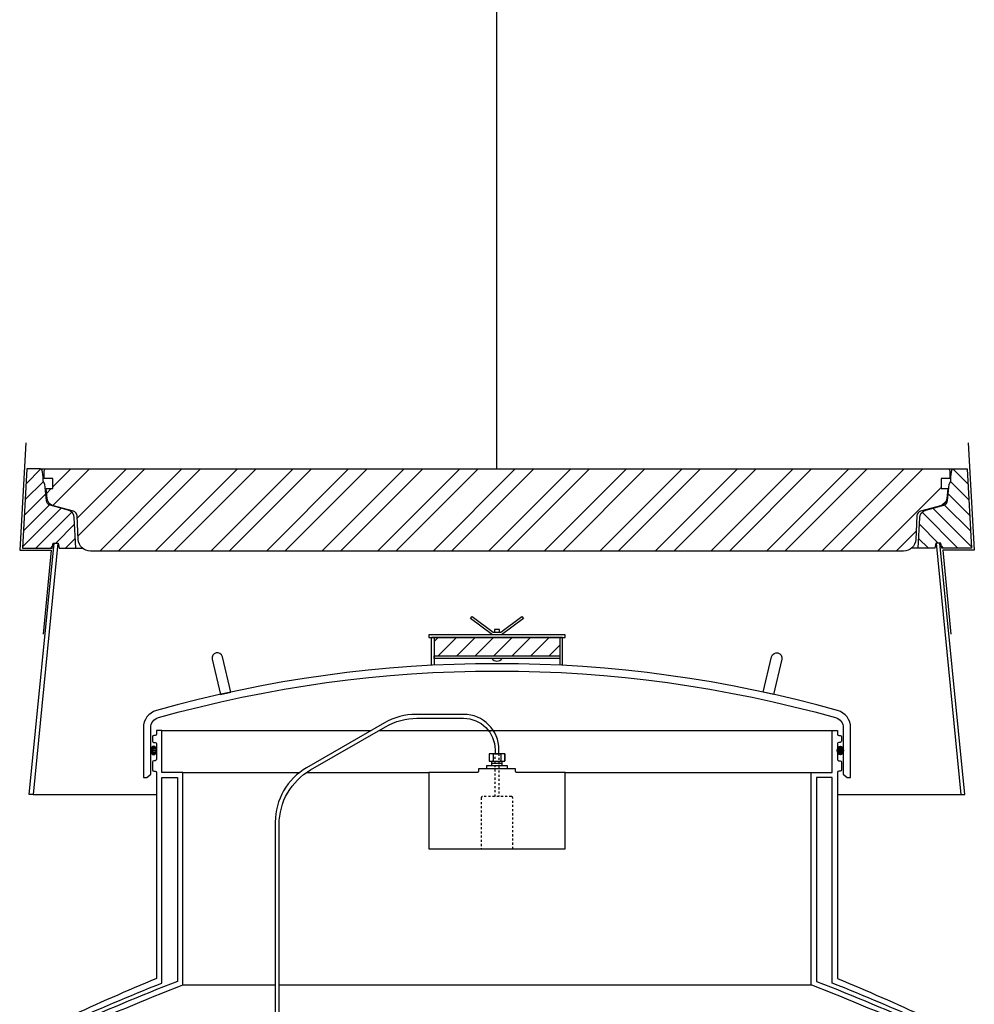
# Model space of a CAD drawing. Extents: x -169 to 7270, y -140 to 2984.
# Tile 60 of 256: x 236 to 282, y 852 to 899. Entities that reach past the tile are written whole.
import ezdxf

# ---------------------------------------------------------------- set-up
doc = ezdxf.new("R2010")
doc.units = 0
doc.header["$MEASUREMENT"] = 0
doc.linetypes.add('HIDDEN5', pattern=[0.05, 0.025, -0.025])
doc.layers.get('0').update_dxf_attribs({"color": 255, "linetype": 'CONTINUOUS'})
doc.layers.get('DEFPOINTS').update_dxf_attribs({"linetype": 'CONTINUOUS'})
for name, color, linetype in [('FRP-SUMP', 2, 'CONTINUOUS'), ('PROBE', 2, 'CONTINUOUS'), ('TANK-MANHOLE-40', 2, 'CONTINUOUS'), ('TANK-MANHOLE-COVER-40', 2, 'CONTINUOUS'), ('TANK-MANHOLE-COVER-HATCH-40', 252, 'CONTINUOUS'), ('TANK-MANHOLE-HATCH-40', 7, 'CONTINUOUS')]:
    doc.layers.add(name, color=color, linetype=linetype)

msp = doc.modelspace()

# ---------------------------------------------------------------- hatches: boundary and pattern name
at = {"layer": 'FRP-SUMP'}
h = msp.add_hatch(dxfattribs=at)
h.set_pattern_fill('ANSI31', scale=5, style=0)
h.set_pattern_definition([(45, (254.7829, 827.2666), (-0.441942, 0.441942), [])])
h.paths.add_polyline_path([(261.76906, 869.09664), (255.76906, 869.09664), (255.76906, 868.22164), (261.76906, 868.22164)])
h = msp.add_hatch(color=256, dxfattribs=at)
edge = h.paths.add_edge_path()
edge.add_ellipse((242.38272, 863.70276), major_axis=(0, 0.2), ratio=0.72085956, start_angle=-71.031832, end_angle=77.321789, ccw=False)
edge.add_line((242.51906, 863.76777), (242.51906, 863.63775))
edge.add_ellipse((242.38272, 863.70276), major_axis=(0, 0.2), ratio=0.72085956, start_angle=102.678211, end_angle=251.031832, ccw=False)
edge.add_line((242.24206, 863.65886), (242.24206, 863.74665))
h = msp.add_hatch(color=256, dxfattribs=at)
edge = h.paths.add_edge_path()
edge.add_ellipse((275.15541, 863.70276), major_axis=(0, 0.2), ratio=0.72085956, start_angle=282.678211, end_angle=431.031832)
edge.add_line((275.01906, 863.76777), (275.01906, 863.63775))
edge.add_ellipse((275.15541, 863.70276), major_axis=(0, 0.2), ratio=0.72085956, start_angle=108.968168, end_angle=257.321789)
edge.add_line((275.29606, 863.65886), (275.29606, 863.74665))
at = {"layer": 'TANK-MANHOLE-COVER-HATCH-40'}
h = msp.add_hatch(dxfattribs=at)
h.set_pattern_fill('ANSI32', color=256, scale=5, style=0)
h.set_pattern_definition([(45, (237.1549, 873.2131), (-1.325825, 1.325825), []), (45, (238.0388, 873.2131), (-1.325825, 1.325825), [])])
edge = h.paths.add_edge_path()
edge.add_line((278.16433, 873.21311), (239.37379, 873.21311))
edge.add_arc((239.37379, 873.80366), 0.59055, 182.999844, 270, ccw=False)
edge.add_line((238.78405, 873.77276), (238.72488, 874.90196))
edge.add_arc((238.48898, 874.8896), 0.23622, 2.999844, 75)
edge.add_line((238.55012, 875.11777), (237.5975, 875.37302))
edge.add_arc((237.6994, 875.75331), 0.3937, 186.311029, 255, ccw=False)
edge.add_line((237.30808, 875.71003), (237.25331, 876.20524))
edge.add_line((237.25331, 876.20524), (237.56827, 876.20524))
edge.add_line((237.56827, 876.20524), (237.56827, 876.67768))
edge.add_line((237.56827, 876.67768), (237.15489, 876.67768))
edge.add_line((237.15489, 876.67768), (237.15489, 877.05169))
edge.add_line((237.15489, 877.05169), (237.20603, 877.14028))
edge.add_line((237.20603, 877.14028), (280.33209, 877.14028))
edge.add_line((280.33209, 877.14028), (280.38324, 877.05169))
edge.add_line((280.38324, 877.05169), (280.38324, 876.67768))
edge.add_line((280.38324, 876.67768), (279.96985, 876.67768))
edge.add_line((279.96985, 876.67768), (279.96985, 876.20524))
edge.add_line((279.96985, 876.20524), (280.28481, 876.20524))
edge.add_line((280.28481, 876.20524), (280.23004, 875.71003))
edge.add_arc((279.83873, 875.75331), 0.3937, 285, 353.688971, ccw=False)
edge.add_line((279.94062, 875.37302), (278.98801, 875.11777))
edge.add_arc((279.04915, 874.8896), 0.23622, 105, 177.000156)
edge.add_line((278.81325, 874.90196), (278.75407, 873.77276))
edge.add_arc((278.16433, 873.80366), 0.59055, 270, 357.000156, ccw=False)
at = {"layer": 'TANK-MANHOLE-HATCH-40', "linetype": 'Continuous'}
h = msp.add_hatch(dxfattribs=at)
h.set_pattern_fill('LINE', color=256, scale=4, angle=45, style=0)
h.set_pattern_definition([(45, (-1266.1099, -108.37444), (-0.35355339, 0.35355339), [])])
h.paths.add_polyline_path([(236.32812, 877.14028), (236.9835, 877.14028, -0.36397023), (237.06104, 877.07521), (237.11552, 876.76626), (237.11552, 876.54831), (237.19426, 876.41193), (237.26385, 875.61648, 0.31529879), (237.43804, 875.4089), (238.30416, 875.17682, -0.3249197), (238.59543, 874.81714), (238.67175, 873.36075), (237.86583, 873.36075), (237.82418, 873.59697), (237.61183, 873.59697), (237.58796, 873.59697), (237.54631, 873.36075), (236.13004, 873.36075)])
h = msp.add_hatch(dxfattribs=at)
h.set_pattern_fill('LINE', color=256, scale=4, angle=135, style=0)
h.set_pattern_definition([(135, (-1266.1099, -108.37444), (-0.35355339, -0.35355339), [])])
h.paths.add_polyline_path([(281.21001, 877.14028), (280.55463, 877.14028, 0.36397023), (280.47708, 877.07521), (280.42261, 876.76626), (280.42261, 876.54831), (280.34387, 876.41193), (280.27427, 875.61648, -0.31529879), (280.10009, 875.4089), (279.23396, 875.17682, 0.3249197), (278.9427, 874.81714), (278.86637, 873.36075), (279.67229, 873.36075), (279.71394, 873.59697), (279.9263, 873.59697), (279.95016, 873.59697), (279.99182, 873.36075), (281.40808, 873.36075)])

# ---------------------------------------------------------------- linework, layer by layer
msp.add_line((258.76906, 877.14028), (258.76906, 964.04846))
at = {"layer": 'DEFPOINTS'}
for points in [[(236.27904, 878.37961), (235.98909, 873.25567), (237.49315, 873.25567), (237.11259, 869.25427)], [(281.25909, 878.37961), (281.54903, 873.25567), (280.04497, 873.25567), (280.42553, 869.25427)]]:
    msp.add_lwpolyline(points, dxfattribs=at)
at = {"layer": 'FRP-SUMP'}
for p, q in [((259.95656, 870.09664), (259.95656, 870.09664)), ((261.89406, 869.09664), (255.64406, 869.09664))]:
    msp.add_line(p, q, dxfattribs=at)
at = {"layer": 'FRP-SUMP', "color": 7, "linetype": 'Continuous'}
for p, q in [((242.76906, 864.65714), (252.76097, 864.65714)), ((253.13597, 864.65714), (274.76906, 864.65714)), ((243.76906, 862.65714), (249.35084, 862.65714)), ((249.68773, 862.65714), (255.51926, 862.65714)), ((262.01887, 862.65714), (273.76906, 862.65714)), ((243.76906, 852.51663), (248.18503, 852.51663)), ((248.37253, 852.51663), (273.76906, 852.51663))]:
    msp.add_line(p, q, dxfattribs=at)
at = {"layer": 'FRP-SUMP'}
for points in [[(258.54921, 869.22164), (257.50991, 870.00111), (257.58156, 870.09664), (257.58156, 870.09664), (258.58156, 869.34664), (258.95656, 869.34664), (259.95656, 870.09664), (260.02821, 870.00111), (258.98892, 869.22164)], [(255.51906, 869.09664), (262.01906, 869.09664), (262.01906, 869.22164), (255.51906, 869.22164)], [(258.89406, 869.34664), (258.89406, 869.47164), (258.64406, 869.47164), (258.64406, 869.34664)], [(261.76906, 868.09664), (255.76906, 868.09664), (255.76906, 868.22164), (261.76906, 868.22164)]]:
    msp.add_lwpolyline(points, close=True, dxfattribs=at)
for points in [[(255.64406, 867.76543), (255.64406, 869.09664), (255.76906, 869.09664), (255.76906, 867.7718)], [(261.89406, 867.76543), (261.89406, 869.09664), (261.76906, 869.09664), (261.76906, 867.7718)]]:
    msp.add_lwpolyline(points, dxfattribs=at)
for points in [[(245.5769, 866.38249), (246.06526, 866.49012), (245.66118, 868.17793, 0.41421356), (245.35988, 868.36291), (245.35988, 868.36291, 0.41421356), (245.1749, 868.06161)], [(271.96122, 866.38249), (271.47286, 866.49012), (271.87695, 868.17793, -0.41421356), (272.17825, 868.36291), (272.17825, 868.36291, -0.41421356), (272.36323, 868.06161)], [(274.93117, 865.2717, -0.33616492), (275.29606, 864.79029), (275.29606, 862.57664), (275.48757, 862.41595), (275.64619, 862.41595), (275.64606, 862.57664), (275.64606, 864.79029, 0.33616492), (275.02574, 865.60868, 0.13766443), (242.51239, 865.60868, 0.33616492), (241.89206, 864.79029), (241.89206, 862.57664), (241.89193, 862.41595), (242.05055, 862.41595), (242.24206, 862.57664), (242.24206, 864.79029, -0.33616492), (242.60696, 865.2717, -0.13766443)]]:
    msp.add_lwpolyline(points, format="xyb", close=True, dxfattribs=at)
for points in [[(238.35694, 850.25625, -0.01067744), (243.76906, 852.51663), (243.76906, 862.65714), (242.76906, 862.65714), (242.76906, 864.65714), (242.51906, 864.65714), (242.51906, 864.48027, -0.41421356), (242.45906, 864.42027), (242.38906, 864.42027, 0.41421356), (242.32906, 864.36027), (242.32906, 864.15464, 0.41421356), (242.39156, 864.09214), (242.45406, 864.09214, -0.38676832), (242.51906, 864.02964), (242.51906, 863.27964, -0.38676832), (242.45406, 863.21714), (242.39156, 863.21714, 0.41421356), (242.32906, 863.15464), (242.32906, 862.77964, 0.41421356), (242.39156, 862.71714), (242.45906, 862.71714, -0.41421356), (242.51906, 862.65714), (242.51559, 852.82211, 0.00822165), (238.30583, 850.97961, 0.33671624)], [(279.18119, 850.25625, 0.01067744), (273.76906, 852.51663), (273.76906, 862.65714), (274.76906, 862.65714), (274.76906, 864.65714), (275.01906, 864.65714), (275.01906, 864.48027, 0.41421356), (275.07906, 864.42027), (275.14906, 864.42027, -0.41421356), (275.20906, 864.36027), (275.20906, 864.15464, -0.41421356), (275.14656, 864.09214), (275.08406, 864.09214, 0.38676832), (275.01906, 864.02964), (275.01906, 863.27964, 0.38676832), (275.08406, 863.21714), (275.14656, 863.21714, -0.41421356), (275.20906, 863.15464), (275.20906, 862.77964, -0.41421356), (275.14656, 862.71714), (275.07906, 862.71714, 0.41421356), (275.01906, 862.65714), (275.02253, 852.82211, -0.00822165), (279.23229, 850.97961, -0.33671624)], [(238.17469, 850.6677, -0.0090466), (242.76906, 852.60416), (242.76906, 862.40714), (243.51906, 862.40714), (243.51906, 852.68691, 0.01036772), (238.25569, 850.48483, 0.29672907)], [(279.36344, 850.6677, 0.0090466), (274.76906, 852.60416), (274.76906, 862.40714), (274.01906, 862.40714), (274.01906, 852.68691, -0.01036772), (279.28244, 850.48483, -0.29672907)]]:
    msp.add_lwpolyline(points, format="xyb", dxfattribs=at)
at = {"layer": 'FRP-SUMP', "linetype": 'Continuous'}
msp.add_lwpolyline([(257.89406, 862.82691), (257.89406, 862.71964, -0.41421356), (257.83156, 862.65714), (255.51926, 862.65714), (255.51926, 859.00714), (262.01887, 859.00714), (262.01887, 862.65714), (259.70656, 862.65714, -0.41421356), (259.64406, 862.71964), (259.64406, 862.82691)], format="xyb", close=True, dxfattribs=at)
at = {"layer": 'FRP-SUMP'}
msp.add_arc((258.76906, 868.28414), 0.3125, 216.869898, 323.130102, dxfattribs=at)
at = {"layer": 'FRP-SUMP', "extrusion": (0, 0, -1)}
msp.add_ellipse((242.38272, 863.70276), major_axis=(0, 0.2), ratio=0.72085956, dxfattribs=at)
at = {"layer": 'FRP-SUMP'}
msp.add_ellipse((275.15541, 863.70276), major_axis=(0, 0.2), ratio=0.72085956, dxfattribs=at)
at = {"layer": 'PROBE'}
for p, q in [((258.51959, 862.98855), (258.51959, 863.19977)), ((259.00844, 862.98855), (259.00844, 863.19977))]:
    msp.add_line(p, q, dxfattribs=at)
at = {"layer": 'PROBE', "color": 7}
msp.add_line((258.51959, 863.09416), (259.00844, 863.09416), dxfattribs=at)
at = {"layer": 'PROBE'}
msp.add_lwpolyline([(258.86281, 863.54996), (258.86281, 863.54996), (258.86281, 863.74079, 0.41421356), (257.17531, 865.42829), (254.90049, 865.42829, 0.1316525), (253.40049, 865.02637), (249.68503, 862.88125, 0.26794919), (248.18503, 860.28317), (248.18503, 844.46083), (248.37253, 844.46083), (248.37253, 860.17492, -0.26794919), (249.87253, 862.773), (253.45073, 864.83887, -0.1316525), (254.95073, 865.24079), (257.17531, 865.24079, -0.41421356), (258.67531, 863.74079), (258.67531, 863.54996)], format="xyb", close=True, dxfattribs=at)
at = {"layer": 'PROBE', "color": 7}
for points in [[(258.4201, 863.54996, 0.41421356), (258.38885, 863.51871), (258.38885, 863.23102, 0.41421356), (258.4201, 863.19977)], [(258.54771, 863.54996, -0.41421356), (258.57896, 863.51871), (258.57896, 863.23102, -0.41421356), (258.54771, 863.19977)], [(258.61021, 863.54996, 0.41421356), (258.57896, 863.51871), (258.57896, 863.23102, 0.41421356), (258.61021, 863.19977)], [(258.92792, 863.54996, -0.41421356), (258.95917, 863.51871), (258.95917, 863.23102, -0.41421356), (258.92792, 863.19977)], [(258.99042, 863.54996, 0.41421356), (258.95917, 863.51871), (258.95917, 863.23102, 0.41421356), (258.99042, 863.19977)], [(259.11803, 863.54996, -0.41421356), (259.14928, 863.51871), (259.14928, 863.23102, -0.41421356), (259.11803, 863.19977)]]:
    msp.add_lwpolyline(points, format="xyb", dxfattribs=at)
at = {"layer": 'PROBE'}
msp.add_lwpolyline([(259.14928, 863.54996), (258.38885, 863.54996), (258.38885, 863.19977), (259.14928, 863.19977)], close=True, dxfattribs=at)
at = {"layer": 'PROBE', "color": 7, "linetype": 'HIDDEN5'}
msp.add_lwpolyline([(258.86281, 863.54996), (258.86281, 861.50714), (258.67531, 861.50714), (258.67531, 863.54996)], close=True, dxfattribs=at)
at = {"layer": 'PROBE'}
msp.add_lwpolyline([(258.27727, 862.83105), (258.27727, 862.98855), (259.26086, 862.98855), (259.26086, 862.82691)], dxfattribs=at)
at = {"layer": 'PROBE', "color": 7, "linetype": 'HIDDEN5'}
msp.add_lwpolyline([(259.51906, 859.00714), (259.51906, 861.44464, 0.41421356), (259.45656, 861.50714), (258.08156, 861.50714, 0.41421356), (258.01906, 861.44464), (258.01906, 859.00714), (259.51906, 859.00714)], format="xyb", dxfattribs=at)
at = {"layer": 'PROBE', "linetype": 'Continuous'}
msp.add_arc((259.11803, 863.23102), 0.03125, 270, 360, dxfattribs=at)
at = {"layer": 'TANK-MANHOLE-40', "color": 7}
for p, q in [((236.9835, 877.14028), (280.55463, 877.14028)), ((238.67175, 873.36075), (238.98318, 873.36075)), ((278.86637, 873.36075), (278.55494, 873.36075))]:
    msp.add_line(p, q, dxfattribs=at)
at = {"layer": 'TANK-MANHOLE-40', "color": 7, "linetype": 'Continuous'}
for p, q in [((236.62844, 861.60903), (242.5187, 861.60903)), ((275.01943, 861.60903), (280.90969, 861.60903))]:
    msp.add_line(p, q, dxfattribs=at)
at = {"layer": 'TANK-MANHOLE-40', "linetype": 'Continuous'}
for points in [[(237.82418, 873.59697), (237.86583, 873.36075), (238.67175, 873.36075), (238.59543, 874.81714, 0.3249197), (238.30416, 875.17682), (237.43804, 875.4089, -0.31529879), (237.26385, 875.61648), (237.19426, 876.41193), (237.11552, 876.54831), (237.11552, 876.76626), (237.06104, 877.07521, 0.36397023), (236.9835, 877.14028), (236.32812, 877.14028), (236.13004, 873.36075), (237.54631, 873.36075), (237.58796, 873.59697)], [(279.71394, 873.59697), (279.67229, 873.36075), (278.86637, 873.36075), (278.9427, 874.81714, -0.3249197), (279.23396, 875.17682), (280.10009, 875.4089, 0.31529879), (280.27427, 875.61648), (280.34387, 876.41193), (280.42261, 876.54831), (280.42261, 876.76626), (280.47708, 877.07521, -0.36397023), (280.55463, 877.14028), (281.21001, 877.14028), (281.40808, 873.36075), (279.99182, 873.36075), (279.95016, 873.59697)]]:
    msp.add_lwpolyline(points, format="xyb", close=True, dxfattribs=at)
for points in [[(237.81594, 873.59697), (236.62844, 861.60903), (236.43995, 861.60903), (237.62745, 873.59697)], [(279.72219, 873.59697), (280.90969, 861.60903), (281.09817, 861.60903), (279.91067, 873.59697)]]:
    msp.add_lwpolyline(points, close=True, dxfattribs=at)
at = {"layer": 'TANK-MANHOLE-COVER-40', "linetype": 'Continuous'}
msp.add_lwpolyline([(278.16433, 873.21311), (239.37379, 873.21311, -0.39896034), (238.78405, 873.77276), (238.72488, 874.90196, 0.32492045), (238.55012, 875.11777), (237.5975, 875.37302, -0.30902091), (237.30808, 875.71003), (237.25331, 876.20524), (237.56827, 876.20524), (237.56827, 876.67768), (237.15489, 876.67768), (237.15489, 877.05169), (237.20603, 877.14028), (280.33209, 877.14028), (280.38324, 877.05169), (280.38324, 876.67768), (279.96985, 876.67768), (279.96985, 876.20524), (280.28481, 876.20524), (280.23004, 875.71003, -0.30902091), (279.94062, 875.37302), (278.98801, 875.11777, 0.32492045), (278.81325, 874.90196), (278.75407, 873.77276, -0.39896034)], format="xyb", close=True, dxfattribs=at)

doc.saveas('drawing.dxf')
